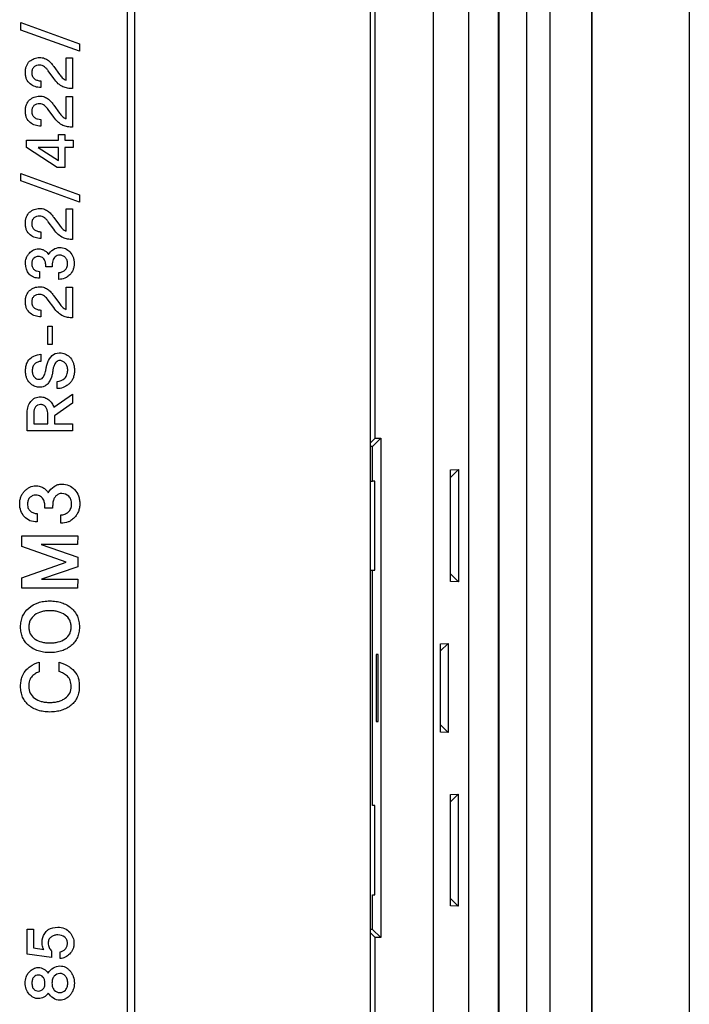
# Model space of a CAD drawing. Header units: millimetres. Extents: x 0 to 1189, y 0 to 841.
# Tile 38 of 50: x 1091 to 1115, y 454 to 490. Entities that reach past the tile are written whole.
import ezdxf

# ---------------------------------------------------------------- set-up
doc = ezdxf.new("R2010")
doc.units = ezdxf.units.MM
doc.header["$LTSCALE"] = 65.395
doc.layers.add('FRONT_CASE_15_DM-SHAPE', color=7, linetype='CONTINUOUS')
doc.layers.add('REAR_CASE-PC_15-SHAPE', color=7, linetype='CONTINUOUS')

msp = doc.modelspace()

# ---------------------------------------------------------------- linework, layer by layer
at = {"layer": 'FRONT_CASE_15_DM-SHAPE', "color": 7, "linetype": 'Continuous'}
for p, q in [((1115.238, 682.546), (1115.238, 384.544)), ((1108.338, 675.145), (1108.338, 391.945)), ((1108.373, 391.91), (1108.373, 675.181)), ((1109.373, 391.91), (1109.373, 675.181)), ((1110.211, 675.119), (1110.211, 391.971)), ((1111.711, 675.119), (1111.711, 391.971)), ((1111.738, 391.944), (1111.738, 675.146)), ((1107.29, 396.984), (1107.29, 670.106)), ((1106.006, 398.268), (1106.006, 668.822)), ((1103.904, 474.545), (1103.904, 590.545)), ((1103.904, 474.545), (1103.738, 474.379)), ((1104.106, 474.545), (1103.813, 474.252)), ((1103.904, 474.545), (1104.106, 474.545)), ((1104.106, 474.545), (1104.106, 456.545)), ((1103.813, 474.252), (1103.738, 474.252)), ((1103.813, 473.002), (1103.813, 474.252)), ((1106.626, 473.403), (1106.911, 473.416)), ((1106.626, 473.136), (1106.911, 473.416)), ((1106.626, 469.388), (1106.626, 473.403)), ((1106.911, 473.416), (1106.911, 469.374)), ((1103.738, 473), (1103.813, 473.002)), ((1103.893, 473.002), (1103.813, 473.002)), ((1103.893, 469.788), (1103.893, 473.002)), ((1103.738, 469.791), (1103.813, 469.788)), ((1103.813, 469.788), (1103.893, 469.788)), ((1103.813, 461.302), (1103.813, 469.788)), ((1106.626, 469.654), (1106.911, 469.374)), ((1106.911, 469.374), (1106.626, 469.388)), ((1106.265, 467.136), (1106.537, 467.149)), ((1106.265, 466.881), (1106.537, 467.149)), ((1106.265, 463.954), (1106.265, 467.136)), ((1106.537, 467.149), (1106.537, 463.942)), ((1104.014, 466.752), (1103.937, 466.752)), ((1103.937, 466.752), (1103.937, 464.338)), ((1104.014, 464.338), (1104.014, 466.752)), ((1103.937, 464.338), (1104.014, 464.338)), ((1106.265, 464.209), (1106.537, 463.942)), ((1106.537, 463.942), (1106.265, 463.954)), ((1106.626, 461.703), (1106.902, 461.716)), ((1106.626, 461.443), (1106.902, 461.716)), ((1106.626, 457.688), (1106.626, 461.703)), ((1106.902, 461.716), (1106.902, 457.675)), ((1103.893, 461.302), (1103.813, 461.302)), ((1103.893, 458.088), (1103.893, 461.302)), ((1103.813, 458.088), (1103.893, 458.088)), ((1103.813, 456.838), (1103.813, 458.088)), ((1106.902, 457.675), (1106.626, 457.947)), ((1106.902, 457.675), (1106.626, 457.688)), ((1103.813, 456.838), (1103.738, 456.838)), ((1103.904, 456.545), (1103.738, 456.711)), ((1104.106, 456.545), (1103.813, 456.838)), ((1104.106, 456.545), (1103.904, 456.545)), ((1103.904, 398.274), (1103.904, 456.545))]:
    msp.add_line(p, q, dxfattribs=at)
at = {"layer": 'REAR_CASE-PC_15-SHAPE', "color": 7, "linetype": 'Continuous'}
for p, q in [((1103.738, 398.545), (1103.738, 668.545)), ((1094.954, 650.701), (1094.954, 416.389)), ((1095.238, 416.389), (1095.238, 650.701)), ((1091.121, 489.534), (1093.237, 488.768)), ((1091.121, 489.266), (1091.121, 489.534)), ((1093.235, 488.498), (1091.121, 489.266)), ((1093.237, 488.768), (1093.235, 488.498)), ((1092.759, 488.266), (1092.991, 488.266)), ((1092.761, 487.459), (1092.759, 488.266)), ((1092.991, 488.266), (1092.986, 487.154)), ((1092.309, 487.521), (1092.114, 487.794)), ((1092.315, 487.946), (1092.513, 487.666)), ((1091.841, 487.434), (1091.841, 487.193)), ((1092.759, 486.873), (1092.991, 486.873)), ((1092.761, 486.066), (1092.759, 486.873)), ((1092.991, 486.873), (1092.986, 485.762)), ((1092.309, 486.128), (1092.114, 486.403)), ((1092.315, 486.556), (1092.513, 486.274)), ((1091.841, 486.043), (1091.841, 485.8)), ((1092.483, 485.504), (1092.712, 485.504)), ((1092.486, 485.289), (1092.483, 485.504)), ((1092.712, 485.504), (1092.712, 485.289)), ((1091.323, 485.033), (1091.326, 485.289)), ((1092.434, 484.307), (1091.323, 485.033)), ((1091.326, 485.289), (1092.486, 485.289)), ((1092.486, 485.035), (1091.744, 485.035)), ((1091.744, 485.035), (1092.486, 484.564)), ((1092.486, 484.564), (1092.486, 485.035)), ((1092.712, 485.289), (1093.013, 485.289)), ((1093.007, 485.036), (1092.712, 485.035)), ((1092.712, 485.035), (1092.712, 484.304)), ((1093.013, 485.289), (1093.007, 485.036)), ((1092.712, 484.304), (1092.434, 484.307)), ((1091.121, 484.096), (1093.237, 483.328)), ((1091.121, 483.826), (1091.121, 484.096)), ((1093.235, 483.057), (1091.121, 483.826)), ((1093.237, 483.328), (1093.235, 483.057)), ((1092.759, 482.825), (1092.991, 482.825)), ((1092.761, 482.018), (1092.759, 482.825)), ((1092.991, 482.825), (1092.986, 481.713)), ((1092.315, 482.506), (1092.513, 482.226)), ((1092.309, 482.081), (1092.114, 482.353)), ((1091.841, 481.993), (1091.841, 481.752)), ((1092.251, 480.722), (1092.027, 480.722)), ((1091.793, 480.564), (1091.793, 480.32)), ((1092.493, 480.276), (1092.493, 480.522)), ((1092.759, 480), (1092.991, 480)), ((1092.761, 479.193), (1092.759, 480)), ((1092.991, 480), (1092.986, 478.889)), ((1092.315, 479.682), (1092.513, 479.401)), ((1092.309, 479.256), (1092.114, 479.528)), ((1091.841, 479.17), (1091.841, 478.928)), ((1092.098, 478.59), (1092.248, 478.59)), ((1092.098, 477.929), (1092.098, 478.59)), ((1092.248, 478.59), (1092.248, 477.929)), ((1092.248, 477.929), (1092.098, 477.929)), ((1091.85, 477.577), (1091.85, 477.315)), ((1092.428, 476.335), (1092.428, 476.597)), ((1092.309, 475.67), (1092.988, 476.14)), ((1092.988, 476.14), (1092.988, 475.817)), ((1092.988, 475.817), (1092.339, 475.36)), ((1091.349, 474.809), (1091.351, 475.478)), ((1091.591, 475.475), (1091.591, 475.07)), ((1092.093, 475.07), (1092.093, 475.46)), ((1091.591, 475.07), (1092.093, 475.07)), ((1092.339, 475.36), (1092.339, 475.07)), ((1092.339, 475.07), (1092.991, 475.07)), ((1092.991, 475.07), (1092.986, 474.809)), ((1092.986, 474.809), (1091.349, 474.809)), ((1091.707, 471.833), (1091.707, 471.534)), ((1092.269, 472.03), (1091.993, 472.03)), ((1092.566, 471.481), (1092.566, 471.783)), ((1091.153, 471.028), (1093.177, 471.028)), ((1091.157, 470.646), (1091.153, 471.028)), ((1093.177, 471.028), (1093.173, 470.715)), ((1092.754, 470.085), (1091.157, 470.646)), ((1093.173, 470.715), (1091.858, 470.712)), ((1091.858, 470.712), (1093.177, 470.263)), ((1091.157, 469.517), (1092.754, 470.085)), ((1093.177, 470.263), (1093.177, 469.905)), ((1093.177, 469.905), (1091.869, 469.461)), ((1091.153, 469.139), (1091.157, 469.517)), ((1091.869, 469.461), (1093.179, 469.461)), ((1093.179, 469.461), (1093.173, 469.139)), ((1093.173, 469.139), (1091.153, 469.139)), ((1091.79, 466.472), (1091.79, 466.126)), ((1092.507, 466.132), (1092.509, 466.469)), ((1091.348, 456.842), (1091.582, 456.842)), ((1091.348, 455.951), (1091.348, 456.842)), ((1091.582, 456.842), (1091.582, 456.172)), ((1092.231, 455.82), (1091.348, 455.951)), ((1091.582, 456.172), (1091.951, 456.115)), ((1092.232, 456.071), (1092.231, 455.82)), ((1092.543, 455.784), (1092.543, 456.031))]:
    msp.add_line(p, q, dxfattribs=at)
for points, knots in [([(1091.441, 488.138), (1091.49, 488.181), (1091.603, 488.252), (1091.795, 488.281), (1091.978, 488.26), (1092.123, 488.17), (1092.226, 488.059), (1092.288, 487.984), (1092.315, 487.946)], [0, 0, 0, 0, 0.18972, 0.378673, 0.5576, 0.715971, 0.86541, 1, 1, 1, 1]), ([(1091.841, 487.193), (1091.774, 487.192), (1091.636, 487.214), (1091.45, 487.313), (1091.334, 487.457), (1091.294, 487.605), (1091.285, 487.73), (1091.293, 487.854), (1091.328, 487.999), (1091.39, 488.093), (1091.441, 488.138)], [0, 0, 0, 0, 0.154303, 0.311459, 0.472945, 0.560618, 0.65871, 0.756566, 0.843551, 1, 1, 1, 1]), ([(1092.114, 487.794), (1092.094, 487.821), (1092.052, 487.87), (1091.983, 487.939), (1091.898, 487.988), (1091.796, 488.002), (1091.69, 487.989), (1091.592, 487.937), (1091.526, 487.844), (1091.511, 487.722), (1091.524, 487.619), (1091.556, 487.567), (1091.565, 487.556)], [0, 0, 0, 0, 0.097787, 0.193758, 0.287487, 0.383128, 0.495839, 0.599074, 0.702836, 0.82184, 0.957378, 1, 1, 1, 1]), ([(1091.565, 487.556), (1091.58, 487.536), (1091.627, 487.49), (1091.724, 487.448), (1091.802, 487.435), (1091.841, 487.434)], [0, 0, 0, 0, 0.243733, 0.621702, 1, 1, 1, 1]), ([(1092.986, 487.154), (1092.927, 487.154), (1092.81, 487.165), (1092.631, 487.214), (1092.454, 487.334), (1092.358, 487.453), (1092.309, 487.521)], [0, 0, 0, 0, 0.219269, 0.437116, 0.68436, 1, 1, 1, 1]), ([(1092.513, 487.666), (1092.545, 487.624), (1092.615, 487.54), (1092.709, 487.477), (1092.761, 487.459)], [0, 0, 0, 0, 0.488893, 1, 1, 1, 1]), ([(1091.841, 485.8), (1091.774, 485.8), (1091.636, 485.822), (1091.451, 485.922), (1091.334, 486.066), (1091.294, 486.214), (1091.285, 486.338), (1091.293, 486.462), (1091.328, 486.607), (1091.389, 486.7), (1091.441, 486.744)], [0, 0, 0, 0, 0.154716, 0.312291, 0.473805, 0.561575, 0.659581, 0.757188, 0.844299, 1, 1, 1, 1]), ([(1091.441, 486.744), (1091.49, 486.788), (1091.603, 486.86), (1091.795, 486.891), (1091.978, 486.868), (1092.123, 486.778), (1092.226, 486.667), (1092.288, 486.593), (1092.315, 486.556)], [0, 0, 0, 0, 0.190795, 0.37992, 0.559013, 0.7177, 0.866878, 1, 1, 1, 1]), ([(1092.114, 486.403), (1092.074, 486.455), (1092.011, 486.529), (1091.898, 486.596), (1091.796, 486.61), (1091.69, 486.598), (1091.592, 486.546), (1091.526, 486.452), (1091.51, 486.33), (1091.524, 486.227), (1091.556, 486.175), (1091.565, 486.164)], [0, 0, 0, 0, 0.191906, 0.286035, 0.381803, 0.494577, 0.597685, 0.701987, 0.821635, 0.957332, 1, 1, 1, 1]), ([(1091.565, 486.164), (1091.58, 486.143), (1091.627, 486.098), (1091.724, 486.056), (1091.802, 486.043), (1091.841, 486.043)], [0, 0, 0, 0, 0.243864, 0.622022, 1, 1, 1, 1]), ([(1092.986, 485.762), (1092.927, 485.762), (1092.81, 485.774), (1092.631, 485.822), (1092.454, 485.941), (1092.358, 486.059), (1092.309, 486.128)], [0, 0, 0, 0, 0.219567, 0.437304, 0.684276, 1, 1, 1, 1]), ([(1092.513, 486.274), (1092.545, 486.232), (1092.615, 486.148), (1092.709, 486.085), (1092.761, 486.066)], [0, 0, 0, 0, 0.488893, 1, 1, 1, 1]), ([(1091.441, 482.698), (1091.49, 482.74), (1091.603, 482.811), (1091.795, 482.84), (1091.978, 482.819), (1092.123, 482.729), (1092.226, 482.618), (1092.288, 482.543), (1092.315, 482.506)], [0, 0, 0, 0, 0.189781, 0.378678, 0.557547, 0.716187, 0.865431, 1, 1, 1, 1]), ([(1091.841, 481.752), (1091.774, 481.751), (1091.636, 481.773), (1091.45, 481.872), (1091.334, 482.017), (1091.294, 482.165), (1091.285, 482.289), (1091.293, 482.413), (1091.328, 482.558), (1091.39, 482.652), (1091.441, 482.698)], [0, 0, 0, 0, 0.154322, 0.311498, 0.473394, 0.560925, 0.658698, 0.75642, 0.843368, 1, 1, 1, 1]), ([(1092.114, 482.353), (1092.094, 482.38), (1092.052, 482.429), (1091.983, 482.498), (1091.898, 482.548), (1091.796, 482.562), (1091.689, 482.55), (1091.593, 482.496), (1091.525, 482.403), (1091.511, 482.281), (1091.524, 482.178), (1091.556, 482.127), (1091.565, 482.115)], [0, 0, 0, 0, 0.098057, 0.193911, 0.287873, 0.38347, 0.496079, 0.59988, 0.702957, 0.822645, 0.9576, 1, 1, 1, 1]), ([(1091.565, 482.115), (1091.58, 482.095), (1091.627, 482.05), (1091.724, 482.007), (1091.802, 481.994), (1091.841, 481.993)], [0, 0, 0, 0, 0.242934, 0.621771, 1, 1, 1, 1]), ([(1092.513, 482.226), (1092.546, 482.184), (1092.615, 482.1), (1092.709, 482.037), (1092.761, 482.018)], [0, 0, 0, 0, 0.488348, 1, 1, 1, 1]), ([(1092.986, 481.713), (1092.927, 481.713), (1092.81, 481.725), (1092.631, 481.775), (1092.453, 481.893), (1092.358, 482.012), (1092.309, 482.081)], [0, 0, 0, 0, 0.219278, 0.437321, 0.683968, 1, 1, 1, 1]), ([(1092.296, 481.357), (1092.364, 481.4), (1092.515, 481.444), (1092.736, 481.4), (1092.909, 481.27), (1093.004, 481.112), (1093.041, 480.965), (1093.05, 480.847), (1093.041, 480.73), (1093.001, 480.585), (1092.909, 480.447), (1092.81, 480.369), (1092.766, 480.344)], [0, 0, 0, 0, 0.140551, 0.261731, 0.382878, 0.510177, 0.576745, 0.648048, 0.717033, 0.782265, 0.910657, 1, 1, 1, 1]), ([(1091.793, 480.32), (1091.723, 480.318), (1091.582, 480.335), (1091.357, 480.5), (1091.266, 480.781), (1091.304, 481.016), (1091.365, 481.14), (1091.446, 481.244), (1091.572, 481.346), (1091.697, 481.373), (1091.756, 481.374)], [0, 0, 0, 0, 0.133179, 0.258114, 0.50868, 0.639467, 0.702501, 0.767402, 0.888424, 1, 1, 1, 1]), ([(1092.027, 480.722), (1092.027, 480.764), (1092.022, 480.841), (1092.001, 480.943), (1091.954, 481.013), (1091.884, 481.081), (1091.749, 481.121), (1091.603, 481.066), (1091.525, 480.953), (1091.516, 480.876), (1091.516, 480.834), (1091.516, 480.83)], [0, 0, 0, 0, 0.135292, 0.24882, 0.329293, 0.406443, 0.559906, 0.755245, 0.864227, 0.988289, 1, 1, 1, 1]), ([(1091.756, 481.374), (1091.801, 481.375), (1091.886, 481.366), (1092.018, 481.301), (1092.095, 481.227), (1092.122, 481.17)], [0, 0, 0, 0, 0.308385, 0.57246, 1, 1, 1, 1]), ([(1092.515, 481.149), (1092.489, 481.148), (1092.434, 481.14), (1092.362, 481.095), (1092.307, 481.029), (1092.268, 480.941), (1092.255, 480.837), (1092.251, 480.76), (1092.251, 480.722)], [0, 0, 0, 0, 0.136312, 0.288881, 0.441748, 0.591585, 0.797122, 1, 1, 1, 1]), ([(1092.493, 480.522), (1092.532, 480.522), (1092.611, 480.538), (1092.718, 480.599), (1092.797, 480.707), (1092.816, 480.84), (1092.8, 480.969), (1092.732, 481.071), (1092.635, 481.133), (1092.558, 481.149), (1092.518, 481.149), (1092.515, 481.149)], [0, 0, 0, 0, 0.11885, 0.242979, 0.371764, 0.513507, 0.646116, 0.763552, 0.877267, 0.988724, 1, 1, 1, 1]), ([(1091.516, 480.83), (1091.517, 480.791), (1091.528, 480.714), (1091.598, 480.624), (1091.691, 480.575), (1091.759, 480.564), (1091.793, 480.564)], [0, 0, 0, 0, 0.274287, 0.526056, 0.764644, 1, 1, 1, 1]), ([(1092.766, 480.344), (1092.747, 480.333), (1092.662, 480.291), (1092.566, 480.275), (1092.493, 480.276)], [0, 0, 0, 0, 0.230864, 1, 1, 1, 1]), ([(1091.441, 479.873), (1091.49, 479.916), (1091.603, 479.987), (1091.795, 480.016), (1091.978, 479.994), (1092.123, 479.904), (1092.226, 479.793), (1092.288, 479.719), (1092.315, 479.682)], [0, 0, 0, 0, 0.189986, 0.379087, 0.55828, 0.717156, 0.866234, 1, 1, 1, 1]), ([(1091.841, 478.928), (1091.774, 478.927), (1091.636, 478.948), (1091.45, 479.048), (1091.334, 479.193), (1091.294, 479.341), (1091.285, 479.464), (1091.293, 479.588), (1091.328, 479.734), (1091.389, 479.828), (1091.441, 479.873)], [0, 0, 0, 0, 0.154323, 0.3115, 0.473397, 0.560929, 0.658702, 0.756204, 0.843367, 1, 1, 1, 1]), ([(1092.114, 479.528), (1092.075, 479.581), (1092.011, 479.655), (1091.899, 479.723), (1091.796, 479.737), (1091.69, 479.724), (1091.592, 479.672), (1091.525, 479.579), (1091.511, 479.456), (1091.524, 479.353), (1091.556, 479.302), (1091.565, 479.291)], [0, 0, 0, 0, 0.193029, 0.287247, 0.382964, 0.495763, 0.599141, 0.702339, 0.822168, 0.957657, 1, 1, 1, 1]), ([(1091.565, 479.291), (1091.58, 479.271), (1091.627, 479.225), (1091.724, 479.183), (1091.802, 479.171), (1091.841, 479.17)], [0, 0, 0, 0, 0.242729, 0.621443, 1, 1, 1, 1]), ([(1092.513, 479.401), (1092.545, 479.358), (1092.615, 479.275), (1092.708, 479.211), (1092.761, 479.193)], [0, 0, 0, 0, 0.48849, 1, 1, 1, 1]), ([(1092.986, 478.889), (1092.927, 478.889), (1092.81, 478.901), (1092.631, 478.949), (1092.454, 479.069), (1092.358, 479.187), (1092.309, 479.256)], [0, 0, 0, 0, 0.219256, 0.436868, 0.68401, 1, 1, 1, 1]), ([(1091.497, 477.45), (1091.529, 477.47), (1091.637, 477.533), (1091.762, 477.579), (1091.85, 477.577)], [0, 0, 0, 0, 0.302363, 1, 1, 1, 1]), ([(1091.794, 476.673), (1091.815, 476.674), (1091.862, 476.683), (1091.92, 476.729), (1091.958, 476.795), (1091.994, 476.871), (1092.02, 476.967), (1092.038, 477.088), (1092.066, 477.222), (1092.131, 477.4), (1092.226, 477.517), (1092.305, 477.568)], [0, 0, 0, 0, 0.058039, 0.127744, 0.199127, 0.26646, 0.360348, 0.475871, 0.605915, 0.738872, 1, 1, 1, 1]), ([(1092.305, 477.568), (1092.383, 477.617), (1092.551, 477.653), (1092.763, 477.576), (1092.927, 477.449), (1093.017, 477.285), (1093.051, 477.126), (1093.059, 476.986), (1093.049, 476.842), (1093.011, 476.706), (1092.947, 476.589), (1092.857, 476.497), (1092.787, 476.449), (1092.75, 476.428)], [0, 0, 0, 0, 0.151883, 0.255323, 0.364587, 0.485719, 0.554116, 0.630381, 0.714526, 0.790365, 0.861262, 0.931292, 1, 1, 1, 1]), ([(1092.517, 477.35), (1092.509, 477.35), (1092.477, 477.347), (1092.399, 477.309), (1092.336, 477.206), (1092.288, 477.084), (1092.272, 476.964), (1092.257, 476.84), (1092.212, 476.706), (1092.146, 476.575), (1092.05, 476.459), (1091.92, 476.389), (1091.763, 476.378), (1091.594, 476.421), (1091.434, 476.537), (1091.335, 476.691), (1091.3, 476.846), (1091.292, 476.975), (1091.297, 477.063), (1091.303, 477.105)], [0, 0, 0, 0, 0.011009, 0.041036, 0.109664, 0.16046, 0.212272, 0.266045, 0.323167, 0.394859, 0.456375, 0.515228, 0.582263, 0.655407, 0.739106, 0.832949, 0.885811, 0.945144, 1, 1, 1, 1]), ([(1091.303, 477.105), (1091.304, 477.115), (1091.313, 477.17), (1091.347, 477.302), (1091.43, 477.407), (1091.497, 477.45)], [0, 0, 0, 0, 0.077974, 0.414793, 1, 1, 1, 1]), ([(1091.85, 477.315), (1091.81, 477.314), (1091.729, 477.3), (1091.622, 477.236), (1091.544, 477.123), (1091.531, 476.983), (1091.542, 476.848), (1091.603, 476.746), (1091.684, 476.688), (1091.751, 476.672), (1091.787, 476.672), (1091.794, 476.673)], [0, 0, 0, 0, 0.125723, 0.24809, 0.378008, 0.534128, 0.676608, 0.791177, 0.889157, 0.978122, 1, 1, 1, 1]), ([(1092.428, 476.597), (1092.529, 476.6), (1092.687, 476.662), (1092.798, 476.838), (1092.82, 476.988), (1092.806, 477.128), (1092.748, 477.239), (1092.665, 477.309), (1092.586, 477.344), (1092.534, 477.351), (1092.517, 477.35)], [0, 0, 0, 0, 0.269786, 0.401624, 0.538659, 0.668069, 0.772172, 0.863945, 0.954442, 1, 1, 1, 1]), ([(1092.75, 476.428), (1092.717, 476.408), (1092.616, 476.357), (1092.502, 476.335), (1092.428, 476.335)], [0, 0, 0, 0, 0.345482, 1, 1, 1, 1]), ([(1091.351, 475.478), (1091.351, 475.552), (1091.371, 475.696), (1091.473, 475.883), (1091.634, 476.014), (1091.821, 476.048), (1091.994, 476.021), (1092.135, 475.938), (1092.246, 475.82), (1092.293, 475.72), (1092.309, 475.67)], [0, 0, 0, 0, 0.151603, 0.292783, 0.427016, 0.561904, 0.670573, 0.779616, 0.890611, 1, 1, 1, 1]), ([(1092.025, 475.666), (1092.005, 475.696), (1091.947, 475.748), (1091.836, 475.769), (1091.726, 475.75), (1091.645, 475.677), (1091.601, 475.581), (1091.591, 475.51), (1091.591, 475.475)], [0, 0, 0, 0, 0.168107, 0.344806, 0.513584, 0.670829, 0.832218, 1, 1, 1, 1]), ([(1092.324, 472.811), (1092.366, 472.839), (1092.457, 472.883), (1092.643, 472.908), (1092.866, 472.864), (1093.078, 472.703), (1093.196, 472.51), (1093.242, 472.328), (1093.252, 472.183), (1093.241, 472.039), (1093.203, 471.904), (1093.139, 471.781), (1093.047, 471.669), (1092.969, 471.606), (1092.924, 471.577)], [0, 0, 0, 0, 0.072106, 0.144129, 0.266403, 0.388509, 0.517192, 0.584372, 0.656093, 0.725947, 0.791944, 0.856787, 0.923288, 1, 1, 1, 1]), ([(1091.707, 471.534), (1091.62, 471.531), (1091.445, 471.552), (1091.238, 471.709), (1091.108, 471.927), (1091.075, 472.139), (1091.088, 472.309), (1091.121, 472.431), (1091.177, 472.543), (1091.254, 472.642), (1091.344, 472.724), (1091.473, 472.805), (1091.586, 472.828), (1091.658, 472.83)], [0, 0, 0, 0, 0.132986, 0.257175, 0.382685, 0.511826, 0.57831, 0.641582, 0.704005, 0.767985, 0.831241, 0.889391, 1, 1, 1, 1]), ([(1091.658, 472.83), (1091.713, 472.831), (1091.817, 472.82), (1091.95, 472.757), (1092.045, 472.674), (1092.094, 472.612), (1092.11, 472.581)], [0, 0, 0, 0, 0.304725, 0.568911, 0.802227, 1, 1, 1, 1]), ([(1092.591, 472.554), (1092.56, 472.553), (1092.494, 472.543), (1092.406, 472.488), (1092.337, 472.408), (1092.291, 472.299), (1092.271, 472.172), (1092.269, 472.078), (1092.269, 472.03)], [0, 0, 0, 0, 0.134677, 0.287452, 0.439761, 0.590709, 0.79314, 1, 1, 1, 1]), ([(1092.566, 471.783), (1092.613, 471.783), (1092.711, 471.802), (1092.841, 471.88), (1092.923, 471.986), (1092.951, 472.092), (1092.959, 472.202), (1092.942, 472.334), (1092.835, 472.496), (1092.689, 472.553), (1092.596, 472.554), (1092.591, 472.554)], [0, 0, 0, 0, 0.119068, 0.243194, 0.372929, 0.441517, 0.516985, 0.648023, 0.767266, 0.988754, 1, 1, 1, 1]), ([(1091.365, 472.176), (1091.364, 472.148), (1091.368, 472.095), (1091.392, 471.999), (1091.463, 471.907), (1091.58, 471.848), (1091.664, 471.833), (1091.707, 471.833)], [0, 0, 0, 0, 0.155425, 0.291736, 0.535899, 0.767668, 1, 1, 1, 1]), ([(1091.993, 472.03), (1091.993, 472.082), (1091.989, 472.157), (1091.971, 472.251), (1091.945, 472.32), (1091.902, 472.388), (1091.817, 472.474), (1091.687, 472.505), (1091.552, 472.485), (1091.45, 472.421), (1091.389, 472.335), (1091.368, 472.248), (1091.365, 472.201), (1091.365, 472.176)], [0, 0, 0, 0, 0.136188, 0.19923, 0.251569, 0.332291, 0.409444, 0.566616, 0.663396, 0.765741, 0.874735, 0.933965, 1, 1, 1, 1]), ([(1092.924, 471.577), (1092.894, 471.558), (1092.783, 471.5), (1092.655, 471.48), (1092.566, 471.481)], [0, 0, 0, 0, 0.28403, 1, 1, 1, 1]), ([(1091.406, 468.426), (1091.503, 468.511), (1091.682, 468.61), (1091.949, 468.671), (1092.168, 468.685), (1092.389, 468.671), (1092.596, 468.624), (1092.782, 468.544), (1092.943, 468.433), (1093.074, 468.293), (1093.169, 468.128), (1093.225, 467.942), (1093.241, 467.744), (1093.225, 467.546), (1093.169, 467.362), (1093.074, 467.201), (1092.988, 467.111), (1092.94, 467.07)], [0, 0, 0, 0, 0.121962, 0.187129, 0.257792, 0.329099, 0.395103, 0.457719, 0.519182, 0.578989, 0.637226, 0.696921, 0.760919, 0.824399, 0.883334, 0.940796, 1, 1, 1, 1]), ([(1092.94, 467.07), (1092.891, 467.028), (1092.781, 466.954), (1092.596, 466.874), (1092.389, 466.828), (1092.168, 466.814), (1091.949, 466.828), (1091.744, 466.874), (1091.561, 466.954), (1091.403, 467.064), (1091.274, 467.201), (1091.18, 467.363), (1091.125, 467.546), (1091.109, 467.744), (1091.126, 467.942), (1091.198, 468.188), (1091.313, 468.344), (1091.406, 468.426)], [0, 0, 0, 0, 0.061391, 0.124068, 0.19021, 0.26169, 0.332524, 0.397826, 0.459657, 0.520364, 0.579206, 0.636573, 0.695582, 0.759211, 0.823359, 0.88313, 1, 1, 1, 1]), ([(1092.722, 468.174), (1092.648, 468.227), (1092.517, 468.287), (1092.325, 468.324), (1092.168, 468.333), (1092.012, 468.324), (1091.823, 468.287), (1091.617, 468.195), (1091.472, 468.029), (1091.42, 467.871), (1091.408, 467.743), (1091.42, 467.615), (1091.472, 467.457), (1091.563, 467.356), (1091.636, 467.304), (1091.643, 467.299)], [0, 0, 0, 0, 0.125389, 0.193872, 0.268173, 0.341841, 0.40947, 0.533074, 0.645062, 0.700915, 0.760653, 0.820796, 0.876769, 0.987626, 1, 1, 1, 1]), ([(1091.643, 467.299), (1091.71, 467.255), (1091.832, 467.204), (1092.012, 467.171), (1092.168, 467.163), (1092.325, 467.171), (1092.516, 467.206), (1092.724, 467.294), (1092.877, 467.456), (1092.93, 467.615), (1092.942, 467.743), (1092.93, 467.871), (1092.876, 468.03), (1092.789, 468.126), (1092.722, 468.174)], [0, 0, 0, 0, 0.113152, 0.18223, 0.257596, 0.333608, 0.403562, 0.530991, 0.646246, 0.703647, 0.765195, 0.826326, 0.883605, 1, 1, 1, 1]), ([(1091.377, 464.949), (1091.341, 464.983), (1091.267, 465.065), (1091.18, 465.216), (1091.125, 465.402), (1091.11, 465.598), (1091.123, 465.788), (1091.177, 466.007), (1091.268, 466.149), (1091.345, 466.219)], [0, 0, 0, 0, 0.105874, 0.235871, 0.370963, 0.51791, 0.654937, 0.777751, 1, 1, 1, 1]), ([(1091.345, 466.219), (1091.381, 466.252), (1091.513, 466.361), (1091.67, 466.447), (1091.79, 466.472)], [0, 0, 0, 0, 0.286744, 1, 1, 1, 1]), ([(1092.994, 466.21), (1093.073, 466.141), (1093.168, 466.002), (1093.224, 465.785), (1093.238, 465.597), (1093.222, 465.402), (1093.166, 465.216), (1093.072, 465.054), (1092.941, 464.918), (1092.78, 464.81), (1092.595, 464.732), (1092.388, 464.686), (1092.168, 464.672), (1091.948, 464.686), (1091.743, 464.732), (1091.56, 464.81), (1091.443, 464.89), (1091.386, 464.941), (1091.377, 464.949)], [0, 0, 0, 0, 0.100349, 0.154864, 0.215188, 0.28119, 0.341952, 0.400577, 0.460395, 0.522251, 0.585629, 0.652708, 0.725343, 0.79774, 0.864311, 0.927001, 0.988095, 1, 1, 1, 1]), ([(1092.509, 466.469), (1092.64, 466.442), (1092.812, 466.357), (1092.956, 466.243), (1092.994, 466.21)], [0, 0, 0, 0, 0.726159, 1, 1, 1, 1]), ([(1091.79, 466.126), (1091.743, 466.112), (1091.649, 466.068), (1091.519, 465.97), (1091.421, 465.807), (1091.408, 465.674), (1091.408, 465.603)], [0, 0, 0, 0, 0.20947, 0.439687, 0.692428, 1, 1, 1, 1]), ([(1092.938, 465.603), (1092.938, 465.673), (1092.923, 465.809), (1092.811, 465.972), (1092.665, 466.072), (1092.56, 466.117), (1092.507, 466.132)], [0, 0, 0, 0, 0.287626, 0.538966, 0.776027, 1, 1, 1, 1]), ([(1091.408, 465.603), (1091.408, 465.52), (1091.439, 465.353), (1091.612, 465.156), (1091.817, 465.064), (1092.008, 465.028), (1092.168, 465.02), (1092.327, 465.028), (1092.477, 465.056), (1092.61, 465.104), (1092.759, 465.191), (1092.907, 465.351), (1092.938, 465.52), (1092.938, 465.603)], [0, 0, 0, 0, 0.11511, 0.227283, 0.351977, 0.421512, 0.497926, 0.574327, 0.644248, 0.709169, 0.771013, 0.884856, 1, 1, 1, 1]), ([(1092.04, 456.762), (1092.061, 456.788), (1092.174, 456.892), (1092.339, 456.916), (1092.457, 456.916)], [0, 0, 0, 0, 0.219562, 1, 1, 1, 1]), ([(1092.457, 456.916), (1092.54, 456.916), (1092.703, 456.894), (1092.867, 456.771), (1092.954, 456.649), (1093.02, 456.523), (1093.046, 456.377), (1093.033, 456.231), (1092.996, 456.088), (1092.894, 455.942), (1092.729, 455.829), (1092.604, 455.791), (1092.543, 455.784)], [0, 0, 0, 0, 0.143999, 0.276934, 0.342187, 0.403714, 0.522949, 0.593107, 0.657315, 0.777613, 0.89269, 1, 1, 1, 1]), ([(1091.951, 456.115), (1091.921, 456.166), (1091.893, 456.254), (1091.886, 456.373), (1091.891, 456.546), (1091.971, 456.675), (1092.04, 456.762)], [0, 0, 0, 0, 0.25425, 0.389306, 0.518953, 1, 1, 1, 1]), ([(1092.368, 456.634), (1092.353, 456.631), (1092.297, 456.617), (1092.209, 456.572), (1092.125, 456.474), (1092.106, 456.36), (1092.116, 456.261), (1092.148, 456.162), (1092.194, 456.098), (1092.232, 456.071)], [0, 0, 0, 0, 0.063376, 0.236055, 0.401419, 0.57136, 0.694546, 0.808057, 1, 1, 1, 1]), ([(1092.543, 456.031), (1092.61, 456.042), (1092.712, 456.096), (1092.791, 456.223), (1092.809, 456.341), (1092.788, 456.463), (1092.682, 456.599), (1092.516, 456.647), (1092.399, 456.639), (1092.368, 456.634)], [0, 0, 0, 0, 0.199651, 0.307314, 0.425609, 0.54165, 0.657061, 0.909496, 1, 1, 1, 1]), ([(1092.299, 455.451), (1092.368, 455.494), (1092.519, 455.541), (1092.705, 455.497), (1092.823, 455.42), (1092.901, 455.339), (1092.969, 455.246), (1093.036, 455.102), (1093.066, 454.903), (1093.036, 454.704), (1092.969, 454.56), (1092.886, 454.443), (1092.806, 454.373), (1092.75, 454.341)], [0, 0, 0, 0, 0.135957, 0.247934, 0.305875, 0.368812, 0.433815, 0.497761, 0.629559, 0.762889, 0.82706, 0.892308, 1, 1, 1, 1]), ([(1092.114, 454.544), (1092.073, 454.482), (1091.963, 454.383), (1091.76, 454.325), (1091.563, 454.372), (1091.411, 454.503), (1091.302, 454.686), (1091.271, 454.903), (1091.299, 455.097), (1091.354, 455.204), (1091.38, 455.243)], [0, 0, 0, 0, 0.138995, 0.268634, 0.382647, 0.505914, 0.637883, 0.775747, 0.911953, 1, 1, 1, 1]), ([(1091.38, 455.243), (1091.393, 455.262), (1091.446, 455.333), (1091.563, 455.433), (1091.76, 455.481), (1091.962, 455.423), (1092.072, 455.323), (1092.111, 455.262)], [0, 0, 0, 0, 0.080813, 0.305265, 0.513106, 0.749563, 1, 1, 1, 1]), ([(1091.922, 455.119), (1091.883, 455.162), (1091.789, 455.206), (1091.666, 455.18), (1091.583, 455.122), (1091.53, 455.023), (1091.519, 454.902), (1091.529, 454.78), (1091.566, 454.707), (1091.591, 454.682)], [0, 0, 0, 0, 0.211237, 0.325099, 0.440283, 0.565983, 0.715623, 0.87439, 1, 1, 1, 1]), ([(1092.73, 455.155), (1092.704, 455.184), (1092.644, 455.234), (1092.493, 455.266), (1092.336, 455.191), (1092.257, 455.042), (1092.242, 454.903), (1092.256, 454.764), (1092.301, 454.682), (1092.328, 454.651)], [0, 0, 0, 0, 0.118111, 0.228063, 0.454883, 0.581684, 0.726367, 0.873769, 1, 1, 1, 1]), ([(1092.328, 454.651), (1092.378, 454.596), (1092.531, 454.52), (1092.722, 454.618), (1092.805, 454.763), (1092.821, 454.903), (1092.804, 455.043), (1092.759, 455.124), (1092.73, 455.155)], [0, 0, 0, 0, 0.227199, 0.44995, 0.577853, 0.726055, 0.87153, 1, 1, 1, 1]), ([(1091.591, 454.682), (1091.612, 454.659), (1091.668, 454.626), (1091.788, 454.602), (1091.918, 454.655), (1091.985, 454.78), (1091.995, 454.902), (1091.984, 455.023), (1091.946, 455.093), (1091.922, 455.119)], [0, 0, 0, 0, 0.11289, 0.226968, 0.436476, 0.563221, 0.722775, 0.873165, 1, 1, 1, 1]), ([(1092.75, 454.341), (1092.743, 454.338), (1092.677, 454.303), (1092.519, 454.266), (1092.281, 454.339), (1092.16, 454.469), (1092.114, 454.544)], [0, 0, 0, 0, 0.029526, 0.304953, 0.638011, 1, 1, 1, 1])]:
    msp.add_open_spline(points, degree=3, knots=knots, dxfattribs=at)
for points in [[(1092.122, 481.17), (1092.165, 481.243), (1092.226, 481.31), (1092.296, 481.357)], [(1092.093, 475.46), (1092.093, 475.532), (1092.067, 475.607), (1092.025, 475.666)], [(1092.11, 472.581), (1092.162, 472.671), (1092.236, 472.753), (1092.324, 472.811)], [(1092.111, 455.262), (1092.158, 455.337), (1092.224, 455.403), (1092.299, 455.451)]]:
    msp.add_open_spline(points, degree=3, dxfattribs=at)

doc.saveas('drawing.dxf')
